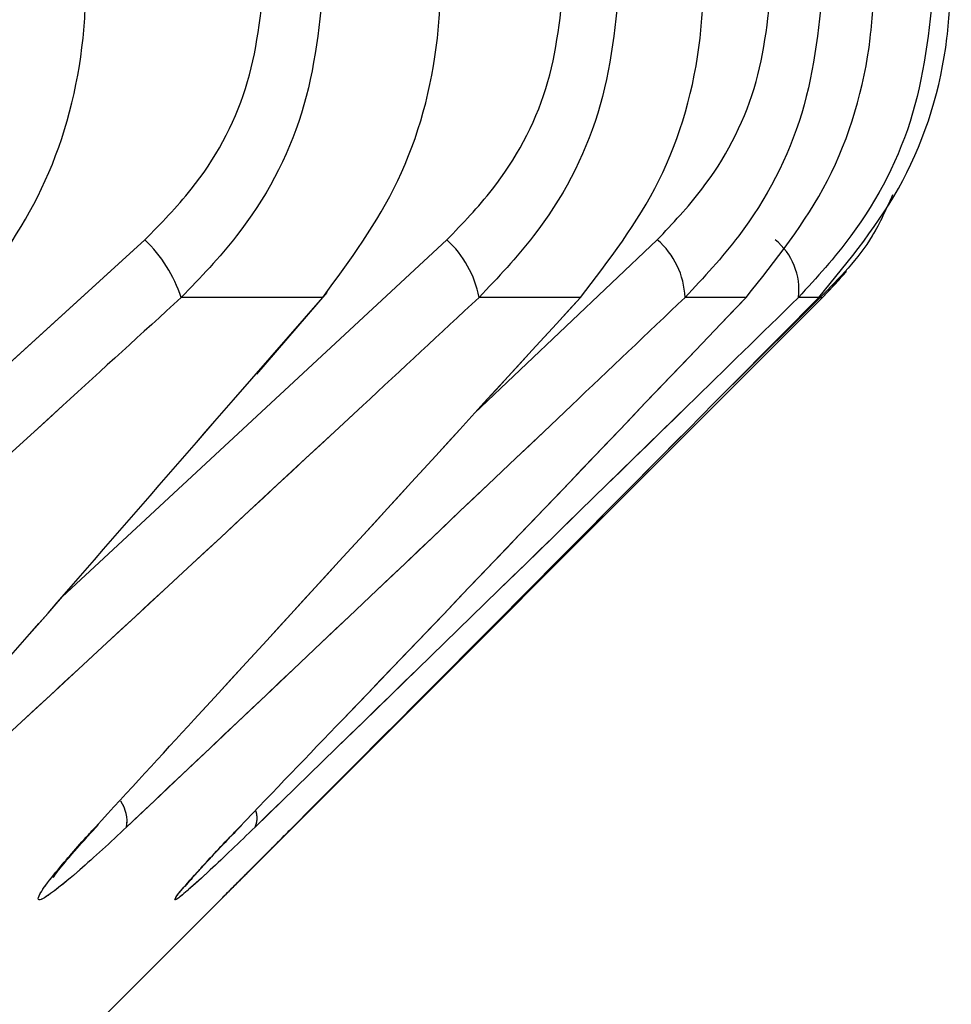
# Model space of a CAD drawing. Header units: inches. Extents: x 0.1 to 16.9, y 0.1 to 10.9.
# Tile 128 of 235: x 6.553308 to 6.553683, y 2.443055 to 2.443451. Entities that reach past the tile are written whole.
import ezdxf

# ---------------------------------------------------------------- set-up
doc = ezdxf.new("R2010")
doc.units = ezdxf.units.IN
doc.header["$MEASUREMENT"] = 0
doc.linetypes.add('PHANTOM', pattern=[0.49999999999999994, 0.25, -0.05, 0.05, -0.05, 0.05, -0.05])

msp = doc.modelspace()

# ---------------------------------------------------------------- linework, layer by layer
at = {"color": 7, "linetype": 'Continuous', "lineweight": 25}
for p, q in [((6.553163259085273, 2.443184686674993), (6.553358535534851, 2.443362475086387)), ((6.553325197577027, 2.443218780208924), (6.553480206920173, 2.443362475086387)), ((6.553491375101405, 2.443292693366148), (6.553564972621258, 2.443362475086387)), ((6.553631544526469, 2.443339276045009), (6.553641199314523, 2.443349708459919)), ((6.553430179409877, 2.443339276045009), (6.553373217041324, 2.443339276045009)), ((6.553389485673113, 2.443097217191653), (6.553631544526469, 2.443339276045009)), ((6.553401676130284, 2.443306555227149), (6.553430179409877, 2.443339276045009)), ((6.553403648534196, 2.443308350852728), (6.553432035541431, 2.44334127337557)), ((6.553534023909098, 2.443339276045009), (6.553493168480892, 2.443339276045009)), ((6.553600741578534, 2.443339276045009), (6.553576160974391, 2.443339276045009)), ((6.55363064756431, 2.443339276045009), (6.553595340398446, 2.443304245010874)), ((6.553630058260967, 2.443339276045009), (6.553621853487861, 2.443339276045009)), ((6.55363064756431, 2.443339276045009), (6.553631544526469, 2.443339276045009)), ((6.553004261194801, 2.44271199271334), (6.553389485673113, 2.443097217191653))]:
    msp.add_line(p, q, dxfattribs=at)
at = {"color": 7, "linetype": 'PHANTOM', "lineweight": 18}
for p, q in [((6.553163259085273, 2.443184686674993), (6.553358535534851, 2.443362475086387)), ((6.553163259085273, 2.443184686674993), (6.553358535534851, 2.443362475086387)), ((6.553163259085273, 2.443184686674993), (6.553358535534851, 2.443362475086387)), ((6.553325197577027, 2.443218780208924), (6.553480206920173, 2.443362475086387)), ((6.553325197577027, 2.443218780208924), (6.553480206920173, 2.443362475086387)), ((6.553325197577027, 2.443218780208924), (6.553480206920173, 2.443362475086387)), ((6.553491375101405, 2.443292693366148), (6.553564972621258, 2.443362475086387)), ((6.553491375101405, 2.443292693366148), (6.553564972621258, 2.443362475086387)), ((6.553491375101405, 2.443292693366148), (6.553564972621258, 2.443362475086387)), ((6.553631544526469, 2.443339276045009), (6.553638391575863, 2.443346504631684)), ((6.553430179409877, 2.443339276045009), (6.553373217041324, 2.443339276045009)), ((6.553430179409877, 2.443339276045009), (6.553373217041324, 2.443339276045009)), ((6.553430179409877, 2.443339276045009), (6.553373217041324, 2.443339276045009)), ((6.553389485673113, 2.443097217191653), (6.553631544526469, 2.443339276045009)), ((6.553389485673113, 2.443097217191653), (6.553631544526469, 2.443339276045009)), ((6.553389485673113, 2.443097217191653), (6.553631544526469, 2.443339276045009)), ((6.553401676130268, 2.443306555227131), (6.553430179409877, 2.443339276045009)), ((6.553401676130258, 2.443306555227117), (6.553430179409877, 2.443339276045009)), ((6.553401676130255, 2.443306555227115), (6.553430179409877, 2.443339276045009)), ((6.55340364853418, 2.443308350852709), (6.553432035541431, 2.44334127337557)), ((6.553403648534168, 2.443308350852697), (6.553432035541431, 2.44334127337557)), ((6.553403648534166, 2.443308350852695), (6.553432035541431, 2.44334127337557)), ((6.553534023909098, 2.443339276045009), (6.553493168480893, 2.443339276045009)), ((6.553534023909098, 2.443339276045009), (6.553493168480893, 2.443339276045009)), ((6.553534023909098, 2.443339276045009), (6.553493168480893, 2.443339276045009)), ((6.553600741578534, 2.443339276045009), (6.553576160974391, 2.443339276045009)), ((6.553600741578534, 2.443339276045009), (6.553576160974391, 2.443339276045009)), ((6.553600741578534, 2.443339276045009), (6.553576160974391, 2.443339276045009)), ((6.55363064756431, 2.443339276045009), (6.553595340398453, 2.443304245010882)), ((6.55363064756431, 2.443339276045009), (6.553595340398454, 2.443304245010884)), ((6.55363064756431, 2.443339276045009), (6.553595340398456, 2.443304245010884)), ((6.553630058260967, 2.443339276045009), (6.553621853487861, 2.443339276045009)), ((6.553630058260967, 2.443339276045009), (6.553621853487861, 2.443339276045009)), ((6.553630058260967, 2.443339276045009), (6.553621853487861, 2.443339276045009)), ((6.55363064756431, 2.443339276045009), (6.553631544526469, 2.443339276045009)), ((6.55363064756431, 2.443339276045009), (6.553631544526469, 2.443339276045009)), ((6.55363064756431, 2.443339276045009), (6.553631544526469, 2.443339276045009)), ((6.553004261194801, 2.44271199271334), (6.553389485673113, 2.443097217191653)), ((6.553004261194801, 2.44271199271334), (6.553389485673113, 2.443097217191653)), ((6.553004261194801, 2.44271199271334), (6.553389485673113, 2.443097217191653))]:
    msp.add_line(p, q, dxfattribs=at)
at = {"color": 7, "linetype": 'Continuous', "lineweight": 25}
for centre, radius, start, end in [((6.553318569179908, 2.443320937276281), 5.764285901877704e-05, 18.55075982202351, 46.10456433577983), ((6.55345201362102, 2.443331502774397), 4.188252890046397e-05, 10.69593924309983, 47.68921024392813), ((6.553543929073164, 2.44333802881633), 3.225602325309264e-05, 2.215981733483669, 49.27786276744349), ((6.553595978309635, 2.443342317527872), 2.605331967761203e-05, 353.2959636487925, 50.68768306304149), ((6.553337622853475, 2.443128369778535), 1.37630223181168e-05, 350.0444293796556, 35.69886827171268), ((6.553395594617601, 2.443129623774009), 8.19957504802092e-06, 333.6967825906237, 20.61201002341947)]:
    msp.add_arc(centre, radius, start, end, dxfattribs=at)
at = {"color": 7, "linetype": 'PHANTOM', "lineweight": 18}
for centre, radius, start, end in [((6.553318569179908, 2.443320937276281), 5.764285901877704e-05, 18.55075982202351, 46.10456433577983), ((6.553318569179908, 2.443320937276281), 5.764285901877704e-05, 18.55075982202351, 46.10456433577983), ((6.553318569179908, 2.443320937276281), 5.764285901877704e-05, 18.55075982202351, 46.10456433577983), ((6.553452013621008, 2.443331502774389), 4.188252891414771e-05, 10.69593925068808, 47.68921023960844), ((6.553452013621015, 2.443331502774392), 4.188252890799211e-05, 10.69593924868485, 47.6892102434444), ((6.553452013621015, 2.443331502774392), 4.188252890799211e-05, 10.69593924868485, 47.6892102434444), ((6.553543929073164, 2.44333802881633), 3.225602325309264e-05, 2.215981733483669, 49.27786276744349), ((6.553543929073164, 2.44333802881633), 3.225602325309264e-05, 2.215981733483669, 49.27786276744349), ((6.553543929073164, 2.44333802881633), 3.225602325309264e-05, 2.215981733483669, 49.27786276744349), ((6.553595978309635, 2.443342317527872), 2.605331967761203e-05, 353.2959636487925, 50.68768306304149), ((6.553595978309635, 2.443342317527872), 2.605331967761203e-05, 353.2959636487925, 50.68768306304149), ((6.553595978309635, 2.443342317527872), 2.605331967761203e-05, 353.2959636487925, 50.68768306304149), ((6.553337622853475, 2.443128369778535), 1.37630223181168e-05, 350.0444293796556, 35.69886827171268), ((6.553337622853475, 2.443128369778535), 1.37630223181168e-05, 350.0444293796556, 35.69886827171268), ((6.553337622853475, 2.443128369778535), 1.37630223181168e-05, 350.0444293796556, 35.69886827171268), ((6.553395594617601, 2.443129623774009), 8.19957504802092e-06, 333.6967825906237, 20.61201002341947), ((6.553395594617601, 2.443129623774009), 8.19957504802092e-06, 333.6967825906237, 20.61201002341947), ((6.553395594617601, 2.443129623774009), 8.19957504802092e-06, 333.6967825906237, 20.61201002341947)]:
    msp.add_arc(centre, radius, start, end, dxfattribs=at)
at = {"color": 7, "linetype": 'Continuous', "lineweight": 25}
for points, knots in [([(6.553289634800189, 2.443339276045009), (6.553300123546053, 2.443354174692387), (6.553321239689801, 2.443384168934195), (6.553333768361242, 2.443431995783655), (6.553334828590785, 2.443460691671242), (6.553335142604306, 2.443469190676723)], [0, 0, 0, 0, 0.409905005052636, 0.8252285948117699, 0.9999999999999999, 0.9999999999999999, 0.9999999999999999, 0.9999999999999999]), ([(6.553358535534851, 2.443362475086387), (6.553364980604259, 2.443369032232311), (6.553382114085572, 2.443386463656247), (6.553402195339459, 2.443422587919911), (6.553405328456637, 2.443453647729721), (6.553406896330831, 2.443469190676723)], [0, 0, 0, 0, 0.2315050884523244, 0.6154298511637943, 1, 1, 1, 1]), ([(6.553430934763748, 2.443469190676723), (6.553429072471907, 2.4434502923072), (6.553425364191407, 2.44341266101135), (6.553401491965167, 2.4433686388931), (6.553380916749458, 2.443347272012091), (6.553373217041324, 2.443339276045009)], [0, 0, 0, 0, 0.3869935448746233, 0.7705992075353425, 0.9999999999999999, 0.9999999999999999, 0.9999999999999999, 0.9999999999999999]), ([(6.553430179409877, 2.443339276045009), (6.553441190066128, 2.443354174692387), (6.553463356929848, 2.443384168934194), (6.55347650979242, 2.443431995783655), (6.55347762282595, 2.443460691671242), (6.553477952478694, 2.443469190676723)], [0, 0, 0, 0, 0.409905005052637, 0.8252285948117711, 0.9999999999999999, 0.9999999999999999, 0.9999999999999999, 0.9999999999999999]), ([(6.553480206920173, 2.443362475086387), (6.553486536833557, 2.443369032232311), (6.553503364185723, 2.443386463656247), (6.553523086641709, 2.443422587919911), (6.553526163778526, 2.443453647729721), (6.553527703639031, 2.443469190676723)], [0, 0, 0, 0, 0.2315050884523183, 0.6154298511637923, 1, 1, 1, 1]), ([(6.553550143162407, 2.443469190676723), (6.553548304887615, 2.4434502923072), (6.55354464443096, 2.44341266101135), (6.553521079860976, 2.4433686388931), (6.553500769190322, 2.443347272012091), (6.553493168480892, 2.443339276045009)], [0, 0, 0, 0, 0.38699354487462, 0.7705992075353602, 1, 1, 1, 1]), ([(6.553534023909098, 2.443339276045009), (6.553545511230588, 2.443354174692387), (6.553568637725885, 2.443384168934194), (6.553582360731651, 2.443431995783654), (6.553583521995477, 2.443460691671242), (6.553583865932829, 2.443469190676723)], [0, 0, 0, 0, 0.4099050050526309, 0.8252285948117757, 1, 1, 1, 1]), ([(6.553564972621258, 2.443362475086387), (6.553571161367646, 2.443369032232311), (6.553587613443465, 2.443386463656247), (6.55360689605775, 2.443422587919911), (6.553609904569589, 2.443453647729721), (6.55361141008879, 2.443469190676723)], [0, 0, 0, 0, 0.2315050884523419, 0.6154298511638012, 1, 1, 1, 1]), ([(6.553632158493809, 2.443469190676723), (6.553630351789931, 2.4434502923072), (6.553626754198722, 2.44341266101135), (6.553603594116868, 2.4433686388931), (6.553583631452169, 2.443347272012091), (6.553576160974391, 2.443339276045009)], [0, 0, 0, 0, 0.3869935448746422, 0.7705992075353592, 0.9999999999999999, 0.9999999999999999, 0.9999999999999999, 0.9999999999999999]), ([(6.553600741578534, 2.443339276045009), (6.553612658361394, 2.443354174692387), (6.553636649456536, 2.443384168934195), (6.553650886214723, 2.443431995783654), (6.553652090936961, 2.443460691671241), (6.553652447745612, 2.443469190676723)], [0, 0, 0, 0, 0.4099050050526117, 0.8252285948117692, 1, 1, 1, 1]), ([(6.553676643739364, 2.443469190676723), (6.553674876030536, 2.4434502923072), (6.553671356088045, 2.44341266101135), (6.553648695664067, 2.4433686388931), (6.553629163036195, 2.443347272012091), (6.553621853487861, 2.443339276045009)], [0, 0, 0, 0, 0.3869935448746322, 0.7705992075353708, 0.9999999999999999, 0.9999999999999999, 0.9999999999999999, 0.9999999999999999]), ([(6.553630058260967, 2.443339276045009), (6.553642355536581, 2.443354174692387), (6.553667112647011, 2.443384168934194), (6.553681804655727, 2.443431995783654), (6.553683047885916, 2.443460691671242), (6.553683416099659, 2.443469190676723)], [0, 0, 0, 0, 0.4099050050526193, 0.8252285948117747, 0.9999999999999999, 0.9999999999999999, 0.9999999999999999, 0.9999999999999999]), ([(6.553659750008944, 2.443380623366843), (6.553657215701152, 2.443374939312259), (6.553650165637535, 2.443359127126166), (6.553638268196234, 2.443347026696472), (6.55363064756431, 2.443339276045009)], [0, 0, 0, 0, 0.3594730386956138, 0.9999999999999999, 0.9999999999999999, 0.9999999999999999, 0.9999999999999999]), ([(6.553373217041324, 2.443339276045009), (6.55335732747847, 2.443324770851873), (6.55327931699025, 2.443253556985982), (6.553201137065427, 2.443182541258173), (6.553138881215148, 2.443125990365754)], [0, 0, 0, 0, 0.2036849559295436, 1, 1, 1, 1]), ([(6.553493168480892, 2.443339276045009), (6.553477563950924, 2.443324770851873), (6.553400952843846, 2.443253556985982), (6.553324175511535, 2.443182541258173), (6.55326303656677, 2.443125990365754)], [0, 0, 0, 0, 0.2036849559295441, 1, 1, 1, 1]), ([(6.553338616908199, 2.443125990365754), (6.55335190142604, 2.443140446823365), (6.553417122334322, 2.443211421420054), (6.553482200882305, 2.443282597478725), (6.553534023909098, 2.443339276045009)], [0, 0, 0, 0, 0.2036849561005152, 1, 1, 1, 1]), ([(6.553576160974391, 2.443339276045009), (6.553560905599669, 2.443324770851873), (6.553486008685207, 2.443253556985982), (6.553410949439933, 2.443182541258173), (6.553351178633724, 2.443125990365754)], [0, 0, 0, 0, 0.2036849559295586, 1, 1, 1, 1]), ([(6.553396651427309, 2.443125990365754), (6.553410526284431, 2.443140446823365), (6.553478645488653, 2.443211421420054), (6.553546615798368, 2.443282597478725), (6.553600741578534, 2.443339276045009)], [0, 0, 0, 0, 0.2036849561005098, 1, 1, 1, 1]), ([(6.553621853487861, 2.443339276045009), (6.553607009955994, 2.443324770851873), (6.553534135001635, 2.443253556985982), (6.553461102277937, 2.443182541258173), (6.553402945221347, 2.443125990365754)], [0, 0, 0, 0, 0.2036849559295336, 1, 1, 1, 1]), ([(6.553418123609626, 2.443125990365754), (6.553432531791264, 2.443140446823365), (6.553503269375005, 2.443211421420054), (6.553573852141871, 2.443282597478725), (6.553630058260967, 2.443339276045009)], [0, 0, 0, 0, 0.2036849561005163, 1, 1, 1, 1]), ([(6.553244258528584, 2.443125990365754), (6.553256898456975, 2.443140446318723), (6.5533094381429, 2.443200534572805), (6.553361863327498, 2.44326079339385), (6.553401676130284, 2.443306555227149)], [0, 0, 0, 0, 0.2405786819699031, 0.9999999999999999, 0.9999999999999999, 0.9999999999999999, 0.9999999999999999]), ([(6.553351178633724, 2.443125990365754), (6.553344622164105, 2.443119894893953), (6.553334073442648, 2.443110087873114), (6.553322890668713, 2.443100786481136), (6.553316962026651, 2.443096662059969), (6.553314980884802, 2.44309653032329), (6.553316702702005, 2.443100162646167), (6.553322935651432, 2.443108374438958), (6.553331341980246, 2.443118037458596), (6.553337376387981, 2.443124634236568), (6.553338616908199, 2.443125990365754)], [0, 0, 0, 0, 0.2086143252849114, 0.3356401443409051, 0.4424206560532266, 0.5496604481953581, 0.6478447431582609, 0.7774633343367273, 0.9542521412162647, 1, 1, 1, 1]), ([(6.553322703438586, 2.443107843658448), (6.553322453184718, 2.443107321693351), (6.553321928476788, 2.443106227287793), (6.55332152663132, 2.443105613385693), (6.553321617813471, 2.44310575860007), (6.55332263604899, 2.443107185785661), (6.553325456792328, 2.44311076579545), (6.553331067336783, 2.443117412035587), (6.553336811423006, 2.443123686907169), (6.553339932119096, 2.44312709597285)], [0, 0, 0, 0, 0.054874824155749, 0.1150561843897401, 0.1880647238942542, 0.2852435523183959, 0.4424451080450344, 0.6970868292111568, 1, 1, 1, 1]), ([(6.553402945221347, 2.443125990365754), (6.553396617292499, 2.443119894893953), (6.5533864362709, 2.443110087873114), (6.553376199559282, 2.443100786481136), (6.553371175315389, 2.443096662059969), (6.55337011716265, 2.443096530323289), (6.553372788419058, 2.443100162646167), (6.553380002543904, 2.443108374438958), (6.553389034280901, 2.443118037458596), (6.553395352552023, 2.443124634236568), (6.553396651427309, 2.443125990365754)], [0, 0, 0, 0, 0.2086143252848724, 0.3356401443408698, 0.4424206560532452, 0.5496604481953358, 0.6478447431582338, 0.7774633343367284, 0.9542521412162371, 0.9999999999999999, 0.9999999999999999, 0.9999999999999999, 0.9999999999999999]), ([(6.55337479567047, 2.443102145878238), (6.553374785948, 2.44310213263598), (6.55337470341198, 2.443102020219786), (6.553375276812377, 2.443102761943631), (6.553377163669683, 2.443104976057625), (6.553382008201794, 2.44311039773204), (6.553388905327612, 2.443117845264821), (6.553395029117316, 2.443124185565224), (6.553397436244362, 2.443126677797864)], [0, 0, 0, 0, 0.01121671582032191, 0.09522096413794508, 0.2307445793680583, 0.4463330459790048, 0.7823656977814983, 1, 1, 1, 1]), ([(6.553409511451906, 2.443117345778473), (6.553410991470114, 2.443118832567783), (6.553413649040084, 2.44312150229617), (6.553416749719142, 2.443124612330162), (6.553418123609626, 2.443125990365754)], [0, 0, 0, 0, 0.5569065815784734, 1, 1, 1, 1]), ([(6.553402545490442, 2.443110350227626), (6.55340380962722, 2.443111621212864), (6.553405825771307, 2.443113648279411), (6.553408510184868, 2.443116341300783), (6.553409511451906, 2.443117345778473)], [0, 0, 0, 0, 0.6270071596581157, 1, 1, 1, 1]), ([(6.553398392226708, 2.443106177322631), (6.553398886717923, 2.443106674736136), (6.55339994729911, 2.44310774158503), (6.553401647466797, 2.443109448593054), (6.553402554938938, 2.443110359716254)], [0, 0, 0, 0, 0.4662455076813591, 1, 1, 1, 1]), ([(6.553394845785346, 2.443102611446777), (6.553395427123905, 2.443103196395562), (6.553396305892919, 2.4431040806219), (6.553397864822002, 2.443105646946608), (6.553398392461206, 2.443106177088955)], [0, 0, 0, 0, 0.6615373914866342, 1, 1, 1, 1]), ([(6.553389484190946, 2.443097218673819), (6.55338939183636, 2.443097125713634), (6.553389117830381, 2.443096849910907), (6.553391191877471, 2.443098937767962), (6.5533940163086, 2.443101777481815), (6.553394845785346, 2.443102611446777)], [0, 0, 0, 0, 0.2642217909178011, 0.7839172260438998, 1, 1, 1, 1])]:
    msp.add_open_spline(points, degree=3, knots=knots, dxfattribs=at)
at = {"color": 7, "linetype": 'PHANTOM', "lineweight": 18}
for points, knots in [([(6.553289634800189, 2.443339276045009), (6.553300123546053, 2.443354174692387), (6.553321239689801, 2.443384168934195), (6.553333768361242, 2.443431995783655), (6.553334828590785, 2.443460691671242), (6.553335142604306, 2.443469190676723)], [0, 0, 0, 0, 0.409905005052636, 0.8252285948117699, 0.9999999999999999, 0.9999999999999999, 0.9999999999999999, 0.9999999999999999]), ([(6.553289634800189, 2.443339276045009), (6.553300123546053, 2.443354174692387), (6.553321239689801, 2.443384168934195), (6.553333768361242, 2.443431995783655), (6.553334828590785, 2.443460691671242), (6.553335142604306, 2.443469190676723)], [0, 0, 0, 0, 0.409905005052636, 0.8252285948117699, 0.9999999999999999, 0.9999999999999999, 0.9999999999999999, 0.9999999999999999]), ([(6.553289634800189, 2.443339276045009), (6.553300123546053, 2.443354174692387), (6.553321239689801, 2.443384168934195), (6.553333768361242, 2.443431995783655), (6.553334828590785, 2.443460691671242), (6.553335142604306, 2.443469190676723)], [0, 0, 0, 0, 0.409905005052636, 0.8252285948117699, 0.9999999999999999, 0.9999999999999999, 0.9999999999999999, 0.9999999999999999]), ([(6.553358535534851, 2.443362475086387), (6.553364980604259, 2.443369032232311), (6.553382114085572, 2.443386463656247), (6.553402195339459, 2.443422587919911), (6.553405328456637, 2.443453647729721), (6.553406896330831, 2.443469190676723)], [0, 0, 0, 0, 0.2315050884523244, 0.6154298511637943, 1, 1, 1, 1]), ([(6.553358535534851, 2.443362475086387), (6.553364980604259, 2.443369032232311), (6.553382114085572, 2.443386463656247), (6.553402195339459, 2.443422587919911), (6.553405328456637, 2.443453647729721), (6.553406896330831, 2.443469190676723)], [0, 0, 0, 0, 0.2315050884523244, 0.6154298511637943, 1, 1, 1, 1]), ([(6.553358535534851, 2.443362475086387), (6.553364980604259, 2.443369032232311), (6.553382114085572, 2.443386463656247), (6.553402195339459, 2.443422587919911), (6.553405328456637, 2.443453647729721), (6.553406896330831, 2.443469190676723)], [0, 0, 0, 0, 0.2315050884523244, 0.6154298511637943, 1, 1, 1, 1]), ([(6.553430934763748, 2.443469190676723), (6.553429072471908, 2.4434502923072), (6.553425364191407, 2.44341266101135), (6.553401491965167, 2.4433686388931), (6.553380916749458, 2.443347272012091), (6.553373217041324, 2.443339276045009)], [0, 0, 0, 0, 0.3869935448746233, 0.7705992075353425, 0.9999999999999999, 0.9999999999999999, 0.9999999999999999, 0.9999999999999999]), ([(6.553430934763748, 2.443469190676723), (6.553429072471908, 2.4434502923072), (6.553425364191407, 2.44341266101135), (6.553401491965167, 2.4433686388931), (6.553380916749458, 2.443347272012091), (6.553373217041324, 2.443339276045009)], [0, 0, 0, 0, 0.3869935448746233, 0.7705992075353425, 0.9999999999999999, 0.9999999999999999, 0.9999999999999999, 0.9999999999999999]), ([(6.553430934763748, 2.443469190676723), (6.553429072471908, 2.4434502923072), (6.553425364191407, 2.44341266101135), (6.553401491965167, 2.4433686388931), (6.553380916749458, 2.443347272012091), (6.553373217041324, 2.443339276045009)], [0, 0, 0, 0, 0.3869935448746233, 0.7705992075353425, 0.9999999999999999, 0.9999999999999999, 0.9999999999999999, 0.9999999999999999]), ([(6.553430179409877, 2.443339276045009), (6.553441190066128, 2.443354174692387), (6.553463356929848, 2.443384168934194), (6.55347650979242, 2.443431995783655), (6.55347762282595, 2.443460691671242), (6.553477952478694, 2.443469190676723)], [0, 0, 0, 0, 0.409905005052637, 0.8252285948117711, 0.9999999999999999, 0.9999999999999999, 0.9999999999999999, 0.9999999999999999]), ([(6.553430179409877, 2.443339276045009), (6.553441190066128, 2.443354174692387), (6.553463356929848, 2.443384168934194), (6.55347650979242, 2.443431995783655), (6.55347762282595, 2.443460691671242), (6.553477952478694, 2.443469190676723)], [0, 0, 0, 0, 0.409905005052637, 0.8252285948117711, 0.9999999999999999, 0.9999999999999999, 0.9999999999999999, 0.9999999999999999]), ([(6.553430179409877, 2.443339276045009), (6.553441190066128, 2.443354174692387), (6.553463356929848, 2.443384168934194), (6.55347650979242, 2.443431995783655), (6.55347762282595, 2.443460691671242), (6.553477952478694, 2.443469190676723)], [0, 0, 0, 0, 0.409905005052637, 0.8252285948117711, 0.9999999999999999, 0.9999999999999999, 0.9999999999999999, 0.9999999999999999]), ([(6.553480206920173, 2.443362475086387), (6.553486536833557, 2.443369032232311), (6.553503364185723, 2.443386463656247), (6.553523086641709, 2.443422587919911), (6.553526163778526, 2.443453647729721), (6.553527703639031, 2.443469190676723)], [0, 0, 0, 0, 0.2315050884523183, 0.6154298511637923, 1, 1, 1, 1]), ([(6.553480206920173, 2.443362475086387), (6.553486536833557, 2.443369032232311), (6.553503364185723, 2.443386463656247), (6.553523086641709, 2.443422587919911), (6.553526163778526, 2.443453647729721), (6.553527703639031, 2.443469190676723)], [0, 0, 0, 0, 0.2315050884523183, 0.6154298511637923, 1, 1, 1, 1]), ([(6.553480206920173, 2.443362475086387), (6.553486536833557, 2.443369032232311), (6.553503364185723, 2.443386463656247), (6.553523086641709, 2.443422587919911), (6.553526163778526, 2.443453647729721), (6.553527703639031, 2.443469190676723)], [0, 0, 0, 0, 0.2315050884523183, 0.6154298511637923, 1, 1, 1, 1]), ([(6.553550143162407, 2.443469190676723), (6.553548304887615, 2.4434502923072), (6.55354464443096, 2.44341266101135), (6.553521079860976, 2.4433686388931), (6.553500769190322, 2.443347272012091), (6.553493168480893, 2.443339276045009)], [0, 0, 0, 0, 0.38699354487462, 0.7705992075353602, 1, 1, 1, 1]), ([(6.553550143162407, 2.443469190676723), (6.553548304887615, 2.4434502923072), (6.55354464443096, 2.44341266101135), (6.553521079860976, 2.4433686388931), (6.553500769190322, 2.443347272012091), (6.553493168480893, 2.443339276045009)], [0, 0, 0, 0, 0.38699354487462, 0.7705992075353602, 1, 1, 1, 1]), ([(6.553550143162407, 2.443469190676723), (6.553548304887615, 2.4434502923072), (6.55354464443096, 2.44341266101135), (6.553521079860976, 2.4433686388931), (6.553500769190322, 2.443347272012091), (6.553493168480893, 2.443339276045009)], [0, 0, 0, 0, 0.38699354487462, 0.7705992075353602, 1, 1, 1, 1]), ([(6.553534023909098, 2.443339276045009), (6.553545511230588, 2.443354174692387), (6.553568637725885, 2.443384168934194), (6.553582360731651, 2.443431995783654), (6.553583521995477, 2.443460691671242), (6.553583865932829, 2.443469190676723)], [0, 0, 0, 0, 0.4099050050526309, 0.8252285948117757, 1, 1, 1, 1]), ([(6.553534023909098, 2.443339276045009), (6.553545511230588, 2.443354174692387), (6.553568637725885, 2.443384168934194), (6.553582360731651, 2.443431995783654), (6.553583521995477, 2.443460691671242), (6.553583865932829, 2.443469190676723)], [0, 0, 0, 0, 0.4099050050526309, 0.8252285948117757, 1, 1, 1, 1]), ([(6.553534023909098, 2.443339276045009), (6.553545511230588, 2.443354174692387), (6.553568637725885, 2.443384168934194), (6.553582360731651, 2.443431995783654), (6.553583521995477, 2.443460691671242), (6.553583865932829, 2.443469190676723)], [0, 0, 0, 0, 0.4099050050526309, 0.8252285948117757, 1, 1, 1, 1]), ([(6.553564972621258, 2.443362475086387), (6.553571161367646, 2.443369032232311), (6.553587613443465, 2.443386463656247), (6.55360689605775, 2.443422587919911), (6.553609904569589, 2.443453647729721), (6.55361141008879, 2.443469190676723)], [0, 0, 0, 0, 0.2315050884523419, 0.6154298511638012, 1, 1, 1, 1]), ([(6.553564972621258, 2.443362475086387), (6.553571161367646, 2.443369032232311), (6.553587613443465, 2.443386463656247), (6.55360689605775, 2.443422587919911), (6.553609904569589, 2.443453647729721), (6.55361141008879, 2.443469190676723)], [0, 0, 0, 0, 0.2315050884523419, 0.6154298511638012, 1, 1, 1, 1]), ([(6.553564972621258, 2.443362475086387), (6.553571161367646, 2.443369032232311), (6.553587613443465, 2.443386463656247), (6.55360689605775, 2.443422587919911), (6.553609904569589, 2.443453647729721), (6.55361141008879, 2.443469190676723)], [0, 0, 0, 0, 0.2315050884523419, 0.6154298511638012, 1, 1, 1, 1]), ([(6.553632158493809, 2.443469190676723), (6.553630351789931, 2.4434502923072), (6.553626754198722, 2.44341266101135), (6.553603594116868, 2.4433686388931), (6.553583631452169, 2.443347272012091), (6.553576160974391, 2.443339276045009)], [0, 0, 0, 0, 0.3869935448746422, 0.7705992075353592, 0.9999999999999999, 0.9999999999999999, 0.9999999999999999, 0.9999999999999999]), ([(6.553632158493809, 2.443469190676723), (6.553630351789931, 2.4434502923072), (6.553626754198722, 2.44341266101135), (6.553603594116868, 2.4433686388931), (6.553583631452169, 2.443347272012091), (6.553576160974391, 2.443339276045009)], [0, 0, 0, 0, 0.3869935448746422, 0.7705992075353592, 0.9999999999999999, 0.9999999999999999, 0.9999999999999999, 0.9999999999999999]), ([(6.553632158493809, 2.443469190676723), (6.553630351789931, 2.4434502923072), (6.553626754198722, 2.44341266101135), (6.553603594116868, 2.4433686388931), (6.553583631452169, 2.443347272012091), (6.553576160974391, 2.443339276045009)], [0, 0, 0, 0, 0.3869935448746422, 0.7705992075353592, 0.9999999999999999, 0.9999999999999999, 0.9999999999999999, 0.9999999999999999]), ([(6.553600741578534, 2.443339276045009), (6.553612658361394, 2.443354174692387), (6.553636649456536, 2.443384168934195), (6.553650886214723, 2.443431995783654), (6.553652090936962, 2.443460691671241), (6.553652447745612, 2.443469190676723)], [0, 0, 0, 0, 0.4099050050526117, 0.8252285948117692, 1, 1, 1, 1]), ([(6.553600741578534, 2.443339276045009), (6.553612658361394, 2.443354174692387), (6.553636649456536, 2.443384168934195), (6.553650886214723, 2.443431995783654), (6.553652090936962, 2.443460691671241), (6.553652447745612, 2.443469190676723)], [0, 0, 0, 0, 0.4099050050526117, 0.8252285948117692, 1, 1, 1, 1]), ([(6.553600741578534, 2.443339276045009), (6.553612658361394, 2.443354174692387), (6.553636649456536, 2.443384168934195), (6.553650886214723, 2.443431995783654), (6.553652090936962, 2.443460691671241), (6.553652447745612, 2.443469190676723)], [0, 0, 0, 0, 0.4099050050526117, 0.8252285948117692, 1, 1, 1, 1]), ([(6.553676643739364, 2.443469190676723), (6.553674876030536, 2.4434502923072), (6.553671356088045, 2.44341266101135), (6.553648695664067, 2.4433686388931), (6.553629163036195, 2.443347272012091), (6.553621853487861, 2.443339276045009)], [0, 0, 0, 0, 0.3869935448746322, 0.7705992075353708, 0.9999999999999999, 0.9999999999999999, 0.9999999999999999, 0.9999999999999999]), ([(6.553676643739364, 2.443469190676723), (6.553674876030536, 2.4434502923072), (6.553671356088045, 2.44341266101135), (6.553648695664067, 2.4433686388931), (6.553629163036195, 2.443347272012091), (6.553621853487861, 2.443339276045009)], [0, 0, 0, 0, 0.3869935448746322, 0.7705992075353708, 0.9999999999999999, 0.9999999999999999, 0.9999999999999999, 0.9999999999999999]), ([(6.553676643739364, 2.443469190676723), (6.553674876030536, 2.4434502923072), (6.553671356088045, 2.44341266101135), (6.553648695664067, 2.4433686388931), (6.553629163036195, 2.443347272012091), (6.553621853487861, 2.443339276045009)], [0, 0, 0, 0, 0.3869935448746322, 0.7705992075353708, 0.9999999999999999, 0.9999999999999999, 0.9999999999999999, 0.9999999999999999]), ([(6.553630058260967, 2.443339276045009), (6.553642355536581, 2.443354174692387), (6.553667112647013, 2.443384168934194), (6.553681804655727, 2.443431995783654), (6.553683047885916, 2.443460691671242), (6.553683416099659, 2.443469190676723)], [0, 0, 0, 0, 0.4099050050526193, 0.8252285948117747, 0.9999999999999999, 0.9999999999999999, 0.9999999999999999, 0.9999999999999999]), ([(6.553630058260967, 2.443339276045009), (6.553642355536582, 2.443354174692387), (6.553667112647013, 2.443384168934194), (6.553681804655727, 2.443431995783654), (6.553683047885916, 2.443460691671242), (6.553683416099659, 2.443469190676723)], [0, 0, 0, 0, 0.4099050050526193, 0.8252285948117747, 0.9999999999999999, 0.9999999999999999, 0.9999999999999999, 0.9999999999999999]), ([(6.553630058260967, 2.443339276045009), (6.553642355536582, 2.443354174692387), (6.553667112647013, 2.443384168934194), (6.553681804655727, 2.443431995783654), (6.553683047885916, 2.443460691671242), (6.553683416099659, 2.443469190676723)], [0, 0, 0, 0, 0.4099050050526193, 0.8252285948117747, 0.9999999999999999, 0.9999999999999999, 0.9999999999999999, 0.9999999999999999]), ([(6.553659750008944, 2.443380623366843), (6.553657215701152, 2.443374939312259), (6.553650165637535, 2.443359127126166), (6.553638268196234, 2.443347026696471), (6.55363064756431, 2.443339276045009)], [0, 0, 0, 0, 0.3594730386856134, 1, 1, 1, 1]), ([(6.553373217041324, 2.443339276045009), (6.55335732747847, 2.443324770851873), (6.55327931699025, 2.443253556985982), (6.553201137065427, 2.443182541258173), (6.553138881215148, 2.443125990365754)], [0, 0, 0, 0, 0.2036849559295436, 1, 1, 1, 1]), ([(6.553373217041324, 2.443339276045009), (6.55335732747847, 2.443324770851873), (6.55327931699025, 2.443253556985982), (6.553201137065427, 2.443182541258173), (6.553138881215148, 2.443125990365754)], [0, 0, 0, 0, 0.2036849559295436, 1, 1, 1, 1]), ([(6.553373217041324, 2.443339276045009), (6.55335732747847, 2.443324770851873), (6.55327931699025, 2.443253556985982), (6.553201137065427, 2.443182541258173), (6.553138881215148, 2.443125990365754)], [0, 0, 0, 0, 0.2036849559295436, 1, 1, 1, 1]), ([(6.553493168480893, 2.443339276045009), (6.553477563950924, 2.443324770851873), (6.553400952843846, 2.443253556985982), (6.553324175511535, 2.443182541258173), (6.55326303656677, 2.443125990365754)], [0, 0, 0, 0, 0.2036849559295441, 1, 1, 1, 1]), ([(6.553493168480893, 2.443339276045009), (6.553477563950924, 2.443324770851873), (6.553400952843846, 2.443253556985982), (6.553324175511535, 2.443182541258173), (6.55326303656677, 2.443125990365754)], [0, 0, 0, 0, 0.2036849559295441, 1, 1, 1, 1]), ([(6.553493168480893, 2.443339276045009), (6.553477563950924, 2.443324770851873), (6.553400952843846, 2.443253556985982), (6.553324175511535, 2.443182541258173), (6.55326303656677, 2.443125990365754)], [0, 0, 0, 0, 0.2036849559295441, 1, 1, 1, 1]), ([(6.553338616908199, 2.443125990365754), (6.55335190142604, 2.443140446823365), (6.553417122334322, 2.443211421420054), (6.553482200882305, 2.443282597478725), (6.553534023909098, 2.443339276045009)], [0, 0, 0, 0, 0.2036849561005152, 1, 1, 1, 1]), ([(6.553338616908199, 2.443125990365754), (6.55335190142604, 2.443140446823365), (6.553417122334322, 2.443211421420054), (6.553482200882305, 2.443282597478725), (6.553534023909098, 2.443339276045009)], [0, 0, 0, 0, 0.2036849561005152, 1, 1, 1, 1]), ([(6.553338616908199, 2.443125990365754), (6.55335190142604, 2.443140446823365), (6.553417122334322, 2.443211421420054), (6.553482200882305, 2.443282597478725), (6.553534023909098, 2.443339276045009)], [0, 0, 0, 0, 0.2036849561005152, 1, 1, 1, 1]), ([(6.553576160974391, 2.443339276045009), (6.553560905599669, 2.443324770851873), (6.553486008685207, 2.443253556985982), (6.553410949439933, 2.443182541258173), (6.553351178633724, 2.443125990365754)], [0, 0, 0, 0, 0.2036849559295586, 1, 1, 1, 1]), ([(6.553576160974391, 2.443339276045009), (6.553560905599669, 2.443324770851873), (6.553486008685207, 2.443253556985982), (6.553410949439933, 2.443182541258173), (6.553351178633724, 2.443125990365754)], [0, 0, 0, 0, 0.2036849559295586, 1, 1, 1, 1]), ([(6.553576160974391, 2.443339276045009), (6.553560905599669, 2.443324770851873), (6.553486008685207, 2.443253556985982), (6.553410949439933, 2.443182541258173), (6.553351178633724, 2.443125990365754)], [0, 0, 0, 0, 0.2036849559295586, 1, 1, 1, 1]), ([(6.553396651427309, 2.443125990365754), (6.553410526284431, 2.443140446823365), (6.553478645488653, 2.443211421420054), (6.553546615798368, 2.443282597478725), (6.553600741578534, 2.443339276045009)], [0, 0, 0, 0, 0.2036849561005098, 1, 1, 1, 1]), ([(6.553396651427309, 2.443125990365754), (6.553410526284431, 2.443140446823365), (6.553478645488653, 2.443211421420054), (6.553546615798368, 2.443282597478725), (6.553600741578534, 2.443339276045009)], [0, 0, 0, 0, 0.2036849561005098, 1, 1, 1, 1]), ([(6.553396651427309, 2.443125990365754), (6.553410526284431, 2.443140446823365), (6.553478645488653, 2.443211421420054), (6.553546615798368, 2.443282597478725), (6.553600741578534, 2.443339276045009)], [0, 0, 0, 0, 0.2036849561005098, 1, 1, 1, 1]), ([(6.553621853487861, 2.443339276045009), (6.553607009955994, 2.443324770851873), (6.553534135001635, 2.443253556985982), (6.553461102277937, 2.443182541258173), (6.553402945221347, 2.443125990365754)], [0, 0, 0, 0, 0.2036849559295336, 1, 1, 1, 1]), ([(6.553621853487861, 2.443339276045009), (6.553607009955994, 2.443324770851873), (6.553534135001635, 2.443253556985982), (6.553461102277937, 2.443182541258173), (6.553402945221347, 2.443125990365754)], [0, 0, 0, 0, 0.2036849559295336, 1, 1, 1, 1]), ([(6.553621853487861, 2.443339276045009), (6.553607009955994, 2.443324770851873), (6.553534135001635, 2.443253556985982), (6.553461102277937, 2.443182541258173), (6.553402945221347, 2.443125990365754)], [0, 0, 0, 0, 0.2036849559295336, 1, 1, 1, 1]), ([(6.553418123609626, 2.443125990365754), (6.553432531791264, 2.443140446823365), (6.553503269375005, 2.443211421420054), (6.553573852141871, 2.443282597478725), (6.553630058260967, 2.443339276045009)], [0, 0, 0, 0, 0.2036849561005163, 1, 1, 1, 1]), ([(6.553418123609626, 2.443125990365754), (6.553432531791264, 2.443140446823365), (6.553503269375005, 2.443211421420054), (6.553573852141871, 2.443282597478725), (6.553630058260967, 2.443339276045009)], [0, 0, 0, 0, 0.2036849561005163, 1, 1, 1, 1]), ([(6.553418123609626, 2.443125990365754), (6.553432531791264, 2.443140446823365), (6.553503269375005, 2.443211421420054), (6.553573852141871, 2.443282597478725), (6.553630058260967, 2.443339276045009)], [0, 0, 0, 0, 0.2036849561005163, 1, 1, 1, 1]), ([(6.553244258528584, 2.443125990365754), (6.553256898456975, 2.443140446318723), (6.553309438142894, 2.443200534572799), (6.553361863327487, 2.443260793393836), (6.553401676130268, 2.443306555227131)], [0, 0, 0, 0, 0.240578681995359, 1, 1, 1, 1]), ([(6.553244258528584, 2.443125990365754), (6.553256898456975, 2.443140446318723), (6.55330943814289, 2.443200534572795), (6.55336186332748, 2.443260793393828), (6.553401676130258, 2.443306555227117)], [0, 0, 0, 0, 0.2405786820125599, 1, 1, 1, 1]), ([(6.553244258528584, 2.443125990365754), (6.553256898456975, 2.443140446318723), (6.55330943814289, 2.443200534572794), (6.553361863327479, 2.443260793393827), (6.553401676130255, 2.443306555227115)], [0, 0, 0, 0, 0.2405786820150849, 0.9999999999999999, 0.9999999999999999, 0.9999999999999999, 0.9999999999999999]), ([(6.553351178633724, 2.443125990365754), (6.553344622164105, 2.443119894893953), (6.553334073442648, 2.443110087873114), (6.553322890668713, 2.443100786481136), (6.553316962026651, 2.443096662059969), (6.553314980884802, 2.44309653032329), (6.553316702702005, 2.443100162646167), (6.553322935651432, 2.443108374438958), (6.553331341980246, 2.443118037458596), (6.553337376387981, 2.443124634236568), (6.553338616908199, 2.443125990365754)], [0, 0, 0, 0, 0.2086143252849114, 0.3356401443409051, 0.4424206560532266, 0.5496604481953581, 0.6478447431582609, 0.7774633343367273, 0.9542521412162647, 1, 1, 1, 1]), ([(6.553351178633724, 2.443125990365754), (6.553344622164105, 2.443119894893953), (6.553334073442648, 2.443110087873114), (6.553322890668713, 2.443100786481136), (6.553316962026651, 2.443096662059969), (6.553314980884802, 2.44309653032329), (6.553316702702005, 2.443100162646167), (6.553322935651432, 2.443108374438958), (6.553331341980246, 2.443118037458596), (6.553337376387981, 2.443124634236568), (6.553338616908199, 2.443125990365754)], [0, 0, 0, 0, 0.2086143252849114, 0.3356401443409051, 0.4424206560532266, 0.5496604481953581, 0.6478447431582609, 0.7774633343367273, 0.9542521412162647, 1, 1, 1, 1]), ([(6.553351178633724, 2.443125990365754), (6.553344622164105, 2.443119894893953), (6.553334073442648, 2.443110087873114), (6.553322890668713, 2.443100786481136), (6.553316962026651, 2.443096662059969), (6.553314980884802, 2.44309653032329), (6.553316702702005, 2.443100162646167), (6.553322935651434, 2.443108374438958), (6.553331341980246, 2.443118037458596), (6.553337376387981, 2.443124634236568), (6.553338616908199, 2.443125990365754)], [0, 0, 0, 0, 0.2086143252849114, 0.3356401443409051, 0.4424206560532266, 0.5496604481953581, 0.6478447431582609, 0.7774633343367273, 0.9542521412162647, 1, 1, 1, 1]), ([(6.553322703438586, 2.443107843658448), (6.553322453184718, 2.443107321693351), (6.553321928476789, 2.443106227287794), (6.553321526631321, 2.443105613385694), (6.55332161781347, 2.443105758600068), (6.553322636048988, 2.443107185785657), (6.553325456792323, 2.443110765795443), (6.553331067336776, 2.443117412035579), (6.553336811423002, 2.443123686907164), (6.553339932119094, 2.443127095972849)], [0, 0, 0, 0, 0.05487482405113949, 0.1150561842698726, 0.1880647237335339, 0.2852435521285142, 0.4424451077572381, 0.697086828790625, 1, 1, 1, 1]), ([(6.553322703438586, 2.443107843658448), (6.553322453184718, 2.443107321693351), (6.553321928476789, 2.443106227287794), (6.553321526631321, 2.443105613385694), (6.55332161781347, 2.443105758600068), (6.553322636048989, 2.443107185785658), (6.553325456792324, 2.443110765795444), (6.553331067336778, 2.44311741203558), (6.553336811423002, 2.443123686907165), (6.553339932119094, 2.443127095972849)], [0, 0, 0, 0, 0.05487482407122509, 0.1150561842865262, 0.1880647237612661, 0.285243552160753, 0.4424451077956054, 0.6970868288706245, 1, 1, 1, 1]), ([(6.553322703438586, 2.443107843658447), (6.553322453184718, 2.443107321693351), (6.553321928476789, 2.443106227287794), (6.553321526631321, 2.443105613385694), (6.55332161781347, 2.443105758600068), (6.553322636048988, 2.443107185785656), (6.553325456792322, 2.443110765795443), (6.553331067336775, 2.443117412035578), (6.553336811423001, 2.443123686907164), (6.553339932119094, 2.443127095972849)], [0, 0, 0, 0, 0.05487482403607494, 0.1150561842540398, 0.1880647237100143, 0.2852435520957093, 0.4424451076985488, 0.6970868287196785, 1, 1, 1, 1]), ([(6.553402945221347, 2.443125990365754), (6.553396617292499, 2.443119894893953), (6.5533864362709, 2.443110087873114), (6.553376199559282, 2.443100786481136), (6.553371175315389, 2.443096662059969), (6.55337011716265, 2.443096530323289), (6.553372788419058, 2.443100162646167), (6.553380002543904, 2.443108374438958), (6.553389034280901, 2.443118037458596), (6.553395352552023, 2.443124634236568), (6.553396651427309, 2.443125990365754)], [0, 0, 0, 0, 0.2086143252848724, 0.3356401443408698, 0.4424206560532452, 0.5496604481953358, 0.6478447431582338, 0.7774633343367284, 0.9542521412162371, 0.9999999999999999, 0.9999999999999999, 0.9999999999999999, 0.9999999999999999]), ([(6.553402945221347, 2.443125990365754), (6.553396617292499, 2.443119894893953), (6.5533864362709, 2.443110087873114), (6.553376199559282, 2.443100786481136), (6.553371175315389, 2.443096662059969), (6.55337011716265, 2.443096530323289), (6.553372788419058, 2.443100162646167), (6.553380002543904, 2.443108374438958), (6.553389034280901, 2.443118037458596), (6.553395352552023, 2.443124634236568), (6.553396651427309, 2.443125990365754)], [0, 0, 0, 0, 0.2086143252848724, 0.3356401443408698, 0.4424206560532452, 0.5496604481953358, 0.6478447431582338, 0.7774633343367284, 0.9542521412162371, 0.9999999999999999, 0.9999999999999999, 0.9999999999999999, 0.9999999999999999]), ([(6.553402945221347, 2.443125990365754), (6.553396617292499, 2.443119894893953), (6.5533864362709, 2.443110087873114), (6.553376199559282, 2.443100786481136), (6.553371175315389, 2.443096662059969), (6.55337011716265, 2.443096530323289), (6.553372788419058, 2.443100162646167), (6.553380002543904, 2.443108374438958), (6.553389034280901, 2.443118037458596), (6.553395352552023, 2.443124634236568), (6.553396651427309, 2.443125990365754)], [0, 0, 0, 0, 0.2086143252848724, 0.3356401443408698, 0.4424206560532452, 0.5496604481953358, 0.6478447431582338, 0.7774633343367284, 0.9542521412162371, 0.9999999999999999, 0.9999999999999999, 0.9999999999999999, 0.9999999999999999]), ([(6.55337479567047, 2.443102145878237), (6.553374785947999, 2.44310213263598), (6.55337470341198, 2.443102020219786), (6.553375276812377, 2.44310276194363), (6.553377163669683, 2.443104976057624), (6.553382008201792, 2.443110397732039), (6.553388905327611, 2.443117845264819), (6.553395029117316, 2.443124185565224), (6.553397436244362, 2.443126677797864)], [0, 0, 0, 0, 0.01121671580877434, 0.09522096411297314, 0.2307445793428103, 0.446333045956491, 0.7823656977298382, 1, 1, 1, 1]), ([(6.55337479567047, 2.443102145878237), (6.553374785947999, 2.44310213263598), (6.55337470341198, 2.443102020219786), (6.553375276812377, 2.443102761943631), (6.553377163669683, 2.443104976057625), (6.553382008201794, 2.443110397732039), (6.553388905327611, 2.44311784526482), (6.553395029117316, 2.443124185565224), (6.553397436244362, 2.443126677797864)], [0, 0, 0, 0, 0.01121671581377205, 0.09522096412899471, 0.2307445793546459, 0.4463330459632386, 0.7823656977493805, 1, 1, 1, 1]), ([(6.55337479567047, 2.443102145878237), (6.553374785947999, 2.443102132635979), (6.55337470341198, 2.443102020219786), (6.553375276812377, 2.443102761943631), (6.553377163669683, 2.443104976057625), (6.553382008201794, 2.44311039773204), (6.553388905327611, 2.44311784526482), (6.553395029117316, 2.443124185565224), (6.553397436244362, 2.443126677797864)], [0, 0, 0, 0, 0.01121671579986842, 0.09522096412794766, 0.2307445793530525, 0.4463330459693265, 0.7823656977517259, 1, 1, 1, 1]), ([(6.553409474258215, 2.443117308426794), (6.553410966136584, 2.44311880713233), (6.553413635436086, 2.44312148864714), (6.553416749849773, 2.443124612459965), (6.553418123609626, 2.443125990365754)], [0, 0, 0, 0, 0.5589025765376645, 1, 1, 1, 1]), ([(6.55340951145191, 2.443117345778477), (6.553410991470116, 2.443118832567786), (6.553413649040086, 2.443121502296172), (6.553416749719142, 2.443124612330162), (6.553418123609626, 2.443125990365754)], [0, 0, 0, 0, 0.5569065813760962, 1, 1, 1, 1]), ([(6.553409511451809, 2.443117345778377), (6.553410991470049, 2.443118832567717), (6.553413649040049, 2.443121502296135), (6.553416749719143, 2.443124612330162), (6.553418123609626, 2.443125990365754)], [0, 0, 0, 0, 0.5569065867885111, 1, 1, 1, 1]), ([(6.55340254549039, 2.443110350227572), (6.553403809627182, 2.443111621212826), (6.553405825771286, 2.443113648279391), (6.55340851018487, 2.443116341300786), (6.55340951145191, 2.443117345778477)], [0, 0, 0, 0, 0.6270071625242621, 1, 1, 1, 1]), ([(6.55340254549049, 2.443110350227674), (6.553403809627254, 2.443111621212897), (6.553405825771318, 2.443113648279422), (6.55340851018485, 2.443116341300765), (6.553409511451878, 2.443117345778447)], [0, 0, 0, 0, 0.6270071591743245, 1, 1, 1, 1]), ([(6.553402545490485, 2.443110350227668), (6.553403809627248, 2.443111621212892), (6.553405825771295, 2.4431136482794), (6.553408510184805, 2.44311634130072), (6.553409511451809, 2.443117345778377)], [0, 0, 0, 0, 0.6270071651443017, 1, 1, 1, 1]), ([(6.553398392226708, 2.443106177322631), (6.553398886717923, 2.443106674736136), (6.553399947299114, 2.443107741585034), (6.553401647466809, 2.443109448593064), (6.553402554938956, 2.443110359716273)], [0, 0, 0, 0, 0.4662455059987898, 1, 1, 1, 1]), ([(6.553398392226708, 2.443106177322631), (6.553398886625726, 2.443106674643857), (6.553399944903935, 2.443107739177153), (6.553401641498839, 2.443109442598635), (6.55340254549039, 2.443110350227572)], [0, 0, 0, 0, 0.4671730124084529, 1, 1, 1, 1]), ([(6.553398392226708, 2.443106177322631), (6.553398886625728, 2.443106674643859), (6.55339994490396, 2.443107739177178), (6.553401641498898, 2.443109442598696), (6.553402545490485, 2.443110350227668)], [0, 0, 0, 0, 0.4671730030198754, 1, 1, 1, 1]), ([(6.553389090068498, 2.44309682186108), (6.553389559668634, 2.443097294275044), (6.55339049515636, 2.443098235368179), (6.553394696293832, 2.443102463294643), (6.553398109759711, 2.443105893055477), (6.55339874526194, 2.443106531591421)], [0, 0, 0, 0, 0.4506430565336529, 0.8977234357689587, 0.9999999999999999, 0.9999999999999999, 0.9999999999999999, 0.9999999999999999]), ([(6.553394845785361, 2.443102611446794), (6.553395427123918, 2.443103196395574), (6.553396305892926, 2.443104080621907), (6.553397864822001, 2.443105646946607), (6.553398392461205, 2.443106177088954)], [0, 0, 0, 0, 0.6615373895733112, 1, 1, 1, 1]), ([(6.553394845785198, 2.443102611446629), (6.553395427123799, 2.443103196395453), (6.55339630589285, 2.44310408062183), (6.553397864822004, 2.443105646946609), (6.553398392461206, 2.443106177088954)], [0, 0, 0, 0, 0.6615374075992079, 1, 1, 1, 1]), ([(6.553394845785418, 2.443102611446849), (6.553395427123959, 2.443103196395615), (6.553396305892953, 2.443104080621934), (6.553397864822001, 2.443105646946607), (6.553398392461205, 2.443106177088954)], [0, 0, 0, 0, 0.6615373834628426, 0.9999999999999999, 0.9999999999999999, 0.9999999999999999, 0.9999999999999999]), ([(6.553389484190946, 2.443097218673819), (6.55338939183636, 2.443097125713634), (6.553389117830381, 2.443096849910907), (6.553391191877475, 2.443098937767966), (6.553394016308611, 2.443101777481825), (6.553394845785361, 2.443102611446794)], [0, 0, 0, 0, 0.2642217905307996, 0.7839172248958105, 1, 1, 1, 1]), ([(6.553389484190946, 2.443097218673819), (6.553389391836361, 2.443097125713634), (6.553389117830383, 2.443096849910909), (6.553391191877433, 2.443098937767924), (6.553394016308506, 2.44310177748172), (6.553394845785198, 2.443102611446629)], [0, 0, 0, 0, 0.2642217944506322, 0.783917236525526, 1, 1, 1, 1]), ([(6.553389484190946, 2.443097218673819), (6.55338939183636, 2.443097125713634), (6.55338911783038, 2.443096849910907), (6.553391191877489, 2.443098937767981), (6.553394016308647, 2.443101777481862), (6.553394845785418, 2.443102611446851)], [0, 0, 0, 0, 0.2642217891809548, 0.7839172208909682, 1, 1, 1, 1])]:
    msp.add_open_spline(points, degree=3, knots=knots, dxfattribs=at)

doc.saveas('drawing.dxf')
